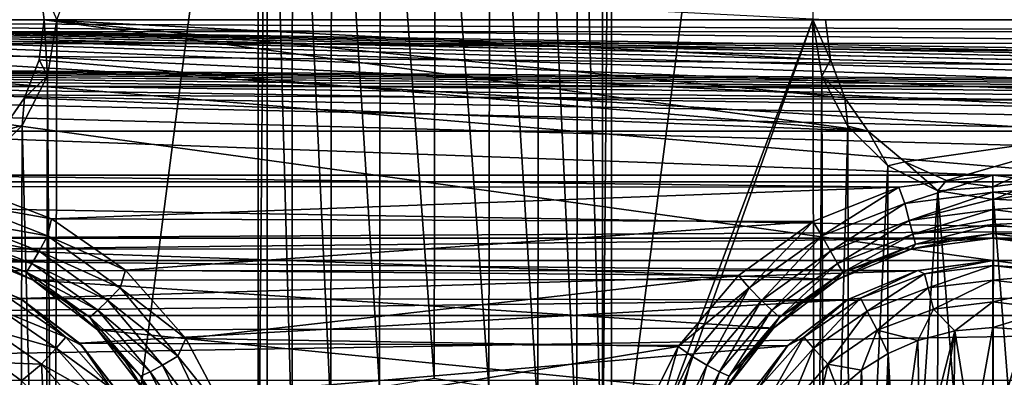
# Model space of a CAD drawing. Header units: metres. Extents: x -95 to 103, y -12 to 12.
# Tile 32 of 256: x -83.56 to -79.15, y -1.6 to 0. Entities that reach past the tile are written whole.
import ezdxf

# ---------------------------------------------------------------- set-up
doc = ezdxf.new("R2010")
doc.units = ezdxf.units.M
doc.layers.add('solid_P74500', color=7, linetype='CONTINUOUS')
doc.layers.add('solid_P74500_01', color=7, linetype='CONTINUOUS')

msp = doc.modelspace()

# ---------------------------------------------------------------- linework, layer by layer
at = {"layer": 'solid_P74500'}
for points in [[(-80.908981, -2.4, -1.8), (-80.908981, 2.4, -1.8), (-79.994942, 4.65, -1.8)], [(-80.006721, 0, -1.8), (-80.908981, -2.4, -1.8), (-79.994942, 4.65, -1.8)], [(-42.130733, -2.890517, 0.5), (-88, 3.55, 0.5), (-88, -3.55, 0.5)], [(-42.494564, -2.812256, 0.5), (-88, 3.55, 0.5), (-42.130733, -2.890517, 0.5)], [(-43.5, -1.396225, 0.5), (-43.5, 1.396225, 0.5), (-88, 3.55, 0.5)], [(-43.453735, -1.765533, 0.5), (-43.5, -1.396225, 0.5), (-88, 3.55, 0.5)], [(-43.31942, -2.109326, 0.5), (-43.453735, -1.765533, 0.5), (-88, 3.55, 0.5)], [(-43.105709, -2.409473, 0.5), (-43.31942, -2.109326, 0.5), (-88, 3.55, 0.5)], [(-42.825325, -2.648513, 0.5), (-43.105709, -2.409473, 0.5), (-88, 3.55, 0.5)], [(-42.494564, -2.812256, 0.5), (-42.825325, -2.648513, 0.5), (-88, 3.55, 0.5)], [(-82.491013, -2.4, -1.8), (-83.40506, -4.65, -1.8), (-82.491013, 2.4, -1.8)], [(-83.393272, 0, -1.8), (-82.491013, 2.4, -1.8), (-83.40506, -4.65, -1.8)], [(-82.491013, -2.4, -1.8), (-82.491013, 2.4, -1.8), (-82.450775, 2.151428, -1.8)], [(-80.949226, -2.151428, -1.8), (-80.948883, 2.152624, -1.8), (-80.908981, 2.4, -1.8)], [(-80.908981, -2.4, -1.8), (-80.949226, -2.151428, -1.8), (-80.908981, 2.4, -1.8)], [(-82.451118, -2.152624, -1.8), (-82.491013, -2.4, -1.8), (-82.450775, 2.151428, -1.8)], [(-82.338852, -1.934156, -1.8), (-82.451118, -2.152624, -1.8), (-82.450775, 2.151428, -1.8)], [(-82.338852, -1.934156, -1.8), (-82.450775, 2.151428, -1.8), (-82.336617, 1.931311, -1.8)], [(-80.949226, -2.151428, -1.8), (-81.06115, 1.934156, -1.8), (-80.948883, 2.152624, -1.8)], [(-82.165939, -1.76112, -1.8), (-82.338852, -1.934156, -1.8), (-82.336617, 1.931311, -1.8)], [(-82.165939, -1.76112, -1.8), (-82.336617, 1.931311, -1.8), (-82.161377, 1.757817, -1.8)], [(-81.063385, -1.931311, -1.8), (-81.234055, 1.76112, -1.8), (-81.06115, 1.934156, -1.8)], [(-80.949226, -2.151428, -1.8), (-81.063385, -1.931311, -1.8), (-81.06115, 1.934156, -1.8)], [(-81.947937, -1.649134, -1.8), (-82.165939, -1.76112, -1.8), (-82.161377, 1.757817, -1.8)], [(-81.947937, -1.649134, -1.8), (-82.161377, 1.757817, -1.8), (-81.941795, 1.647074, -1.8)], [(-81.238625, -1.757817, -1.8), (-81.452065, 1.649134, -1.8), (-81.234055, 1.76112, -1.8)], [(-81.063385, -1.931311, -1.8), (-81.238625, -1.757817, -1.8), (-81.234055, 1.76112, -1.8)], [(-81.703094, -1.609011, -1.8), (-81.947937, -1.649134, -1.8), (-81.941795, 1.647074, -1.8)], [(-81.703094, -1.609011, -1.8), (-81.941795, 1.647074, -1.8), (-81.696907, 1.609011, -1.8)], [(-81.458206, -1.647074, -1.8), (-81.696907, 1.609011, -1.8), (-81.452065, 1.649134, -1.8)], [(-81.238625, -1.757817, -1.8), (-81.458206, -1.647074, -1.8), (-81.452065, 1.649134, -1.8)], [(-81.458206, -1.647074, -1.8), (-81.703094, -1.609011, -1.8), (-81.696907, 1.609011, -1.8)], [(-18, 0, -9.9), (-87, 0, -9.9), (-84.199997, 1.08, -9.840915)], [(-8.2, -0.726812, 9.37156), (-90.699997, -0.726812, 9.37156), (-90.699997, 0.726812, 9.37156)], [(-8.2, -0.726812, 9.37156), (-90.699997, 0.726812, 9.37156), (-8.2, 0.726812, 9.37156)], [(-83.449997, 0, -8.3), (-83.472076, 0.180628, -8.3), (-83.393272, 0, -1.8)], [(-79.949997, 0, -8.3), (-83.472076, 0.180628, -8.3), (-83.449997, 0, -8.3)], [(-94.018356, -1.947775, 12.347315), (89.300003, 0, 12.5), (-94.018356, 0, 12.5)], [(-19.199999, -0.69672, -12.480568), (-94.018356, -0.077512, -12.49976), (-94.018356, 0, -12.5)], [(-90.699997, -0.056146, -11.499863), (92.5, 0, -11.5), (-90.699997, 0, -11.5)], [(-90.699997, -0.112291, -11.499452), (92.5, 0, -11.5), (-90.699997, -0.056146, -11.499863)], [(-84.199997, -0.98, -11.458167), (92.5, 0, -11.5), (-90.699997, -0.112291, -11.499452)], [(-18, 0, -9.9), (-18, -0.37527, -9.892885), (-87, 0, -9.9)], [(-79.199997, -0.98, -11.458167), (92.5, 0, -11.5), (-84.199997, -0.98, -11.458167)], [(-83.449997, 0, -8.3), (-83.393272, 0, -1.8), (-83.433968, -0.252288, -1.8)], [(-83.433968, -0.252288, -1.8), (-83.393272, 0, -1.8), (-83.40506, -4.65, -1.8)], [(-80.006721, 0, -1.8), (-79.994942, -4.65, -1.8), (-80.948883, -2.647376, -1.8)], [(-80.006721, 0, -1.8), (-80.948883, -2.647376, -1.8), (-80.908981, -2.4, -1.8)], [(-79.965683, -0.253508, -1.8), (-79.994942, -4.65, -1.8), (-80.006721, 0, -1.8)], [(-79.927925, -0.180628, -8.3), (-79.965683, -0.253508, -1.8), (-80.006721, 0, -1.8)], [(-79.927925, -0.180628, -8.3), (-80.006721, 0, -1.8), (-79.949997, 0, -8.3)], [(-74.199997, -0.98, -11.458167), (92.5, 0, -11.5), (-79.199997, -0.98, -11.458167)], [(-74.199997, -1.08, -9.840915), (-79.199997, -1.08, -9.840915), (-87, 0, -9.9)], [(-84.199997, -1.08, -9.840915), (-87, 0, -9.9), (-79.199997, -1.08, -9.840915)], [(-69.199997, -1.08, -9.840915), (-74.199997, -1.08, -9.840915), (-87, 0, -9.9)], [(-64.199997, -1.08, -9.840915), (-69.199997, -1.08, -9.840915), (-87, 0, -9.9)], [(-59.200001, -1.08, -9.840915), (-64.199997, -1.08, -9.840915), (-87, 0, -9.9)], [(-54.200001, -1.08, -9.840915), (-59.200001, -1.08, -9.840915), (-87, 0, -9.9)], [(-49.200001, -1.08, -9.840915), (-54.200001, -1.08, -9.840915), (-87, 0, -9.9)], [(-44.200001, -1.08, -9.840915), (-49.200001, -1.08, -9.840915), (-87, 0, -9.9)], [(-39.200001, -1.08, -9.840915), (-44.200001, -1.08, -9.840915), (-87, 0, -9.9)], [(-34.200001, -1.08, -9.840915), (-39.200001, -1.08, -9.840915), (-87, 0, -9.9)], [(-29.200001, -1.08, -9.840915), (-34.200001, -1.08, -9.840915), (-87, 0, -9.9)], [(-24.200001, -1.08, -9.840915), (-29.200001, -1.08, -9.840915), (-87, 0, -9.9)], [(-19.200001, -1.08, -9.840915), (-24.200001, -1.08, -9.840915), (-87, 0, -9.9)], [(-18, -0.75, -9.87155), (-19.200001, -1.08, -9.840915), (-87, 0, -9.9)], [(-18, -0.37527, -9.892885), (-18, -0.75, -9.87155), (-87, 0, -9.9)], [(-83.472076, -0.180628, -8.3), (-83.449997, 0, -8.3), (-83.433968, -0.252288, -1.8)], [(-83.472076, -0.180628, -8.3), (-79.759018, -0.5, -8.3), (-83.449997, 0, -8.3)], [(-79.862976, -0.35065, -8.3), (-83.449997, 0, -8.3), (-79.759018, -0.5, -8.3)], [(-79.927925, -0.180628, -8.3), (-79.949997, 0, -8.3), (-83.449997, 0, -8.3)], [(-79.862976, -0.35065, -8.3), (-79.927925, -0.180628, -8.3), (-83.449997, 0, -8.3)], [(-19.199999, -0.69672, -12.480568), (-94.018356, -0.155021, -12.499039), (-94.018356, -0.077512, -12.49976)], [(-74.199997, -0.69672, -12.480568), (-79.199997, -0.69672, -12.480568), (-94.018356, -0.155021, -12.499039)], [(-84.199997, -0.69672, -12.480568), (-94.018356, -0.155021, -12.499039), (-79.199997, -0.69672, -12.480568)], [(-69.199997, -0.69672, -12.480568), (-74.199997, -0.69672, -12.480568), (-94.018356, -0.155021, -12.499039)], [(-64.199997, -0.69672, -12.480568), (-69.199997, -0.69672, -12.480568), (-94.018356, -0.155021, -12.499039)], [(-59.200001, -0.69672, -12.480568), (-64.199997, -0.69672, -12.480568), (-94.018356, -0.155021, -12.499039)], [(-54.200001, -0.69672, -12.480568), (-59.200001, -0.69672, -12.480568), (-94.018356, -0.155021, -12.499039)], [(-49.200001, -0.69672, -12.480568), (-54.200001, -0.69672, -12.480568), (-94.018356, -0.155021, -12.499039)], [(-44.200001, -0.69672, -12.480568), (-49.200001, -0.69672, -12.480568), (-94.018356, -0.155021, -12.499039)], [(-39.200001, -0.69672, -12.480568), (-44.200001, -0.69672, -12.480568), (-94.018356, -0.155021, -12.499039)], [(-34.200001, -0.69672, -12.480568), (-39.200001, -0.69672, -12.480568), (-94.018356, -0.155021, -12.499039)], [(-29.199999, -0.69672, -12.480568), (-34.200001, -0.69672, -12.480568), (-94.018356, -0.155021, -12.499039)], [(-24.199999, -0.69672, -12.480568), (-29.199999, -0.69672, -12.480568), (-94.018356, -0.155021, -12.499039)], [(-19.199999, -0.69672, -12.480568), (-24.199999, -0.69672, -12.480568), (-94.018356, -0.155021, -12.499039)], [(-83.472076, -0.180628, -8.3), (-83.433968, -0.252288, -1.8), (-83.537018, -0.35065, -8.3)], [(-83.472076, -0.180628, -8.3), (-83.537018, -0.35065, -8.3), (-79.759018, -0.5, -8.3)], [(-79.862976, -0.35065, -8.3), (-79.965683, -0.253508, -1.8), (-79.927925, -0.180628, -8.3)], [(-83.548462, -0.475095, -1.8), (-83.433968, -0.252288, -1.8), (-83.445496, -4.400194, -1.8)], [(-83.537018, -0.35065, -8.3), (-83.433968, -0.252288, -1.8), (-83.548462, -0.475095, -1.8)], [(-83.433968, -0.252288, -1.8), (-83.40506, -4.65, -1.8), (-83.445496, -4.400194, -1.8)], [(-79.965683, -0.253508, -1.8), (-79.954842, -4.401396, -1.8), (-79.994942, -4.65, -1.8)], [(-79.965683, -0.253508, -1.8), (-79.849258, -0.477996, -1.8), (-79.954842, -4.401396, -1.8)], [(-79.862976, -0.35065, -8.3), (-79.849258, -0.477996, -1.8), (-79.965683, -0.253508, -1.8)], [(-13, -0.3, 10.995909), (-17, -0.3, 11.496086), (-90.699997, -0.3, 11.496086)], [(-90.699997, -0.3, 11.396052), (-13, -0.3, 10.995909), (-90.699997, -0.3, 11.496086)], [(-90.699997, -1.617044, 10.880484), (-13, -1.617046, 10.880494), (-13, -0.3, 10.995909)], [(-90.699997, -0.3, 10.995909), (-13, -0.3, 10.995909), (-90.699997, -0.3, 11.396052)], [(-90.699997, -1.617044, 10.880484), (-13, -0.3, 10.995909), (-90.699997, -0.3, 10.995909)], [(-83.537018, -0.35065, -8.3), (-83.548462, -0.475095, -1.8), (-83.640984, -0.5, -8.3)], [(-83.537018, -0.35065, -8.3), (-83.640984, -0.5, -8.3), (-79.759018, -0.5, -8.3)], [(-79.862976, -0.35065, -8.3), (-79.759018, -0.5, -8.3), (-79.849258, -0.477996, -1.8)], [(-83.724808, -0.651567, -1.8), (-83.548462, -0.475095, -1.8), (-83.560226, -4.178985, -1.8)], [(-83.640984, -0.5, -8.3), (-83.548462, -0.475095, -1.8), (-83.724808, -0.651567, -1.8)], [(-83.548462, -0.475095, -1.8), (-83.445496, -4.400194, -1.8), (-83.560226, -4.178985, -1.8)], [(-79.849258, -0.477996, -1.8), (-79.842018, -4.181844, -1.8), (-79.954842, -4.401396, -1.8)], [(-79.849258, -0.477996, -1.8), (-79.67054, -0.654936, -1.8), (-79.842018, -4.181844, -1.8)], [(-79.759018, -0.5, -8.3), (-79.67054, -0.654936, -1.8), (-79.849258, -0.477996, -1.8)], [(-15, -0.5, -8.68562), (-85.675003, -1.327031, -8.597901), (-14.325, -1.326951, -8.597916)], [(-15, -0.5, -8.68562), (-85, -0.5, -8.68562), (-85.675003, -1.327031, -8.597901)], [(-85, -0.5, -8.3), (-85, -0.5, -8.68562), (-15, -0.5, -8.68562)], [(-84.759018, -0.5, -8.3), (-85, -0.5, -8.3), (-15, -0.5, -8.68562)], [(-83.640984, -0.5, -8.3), (-84.759018, -0.5, -8.3), (-15, -0.5, -8.68562)], [(-79.759018, -0.5, -8.3), (-83.640984, -0.5, -8.3), (-15, -0.5, -8.68562)], [(-78.640984, -0.5, -8.3), (-79.759018, -0.5, -8.3), (-15, -0.5, -8.68562)], [(-79.594757, -0.636955, -8.3), (-79.67054, -0.654936, -1.8), (-79.759018, -0.5, -8.3)], [(-79.594757, -0.636955, -8.3), (-79.759018, -0.5, -8.3), (-78.640984, -0.5, -8.3)], [(-79.594757, -0.636955, -8.3), (-78.640984, -0.5, -8.3), (-79.407486, -0.720526, -8.3)], [(-79.407486, -0.720526, -8.3), (-78.640984, -0.5, -8.3), (-79.202484, -0.749975, -8.3)], [(-79.202484, -0.749975, -8.3), (-78.640984, -0.5, -8.3), (-78.997665, -0.722157, -8.3)], [(-79.67054, -0.654936, -1.8), (-79.668259, -4.007948, -1.8), (-79.842018, -4.181844, -1.8)], [(-79.594757, -0.636955, -8.3), (-79.446602, -0.767877, -1.8), (-79.67054, -0.654936, -1.8)], [(-79.67054, -0.654936, -1.8), (-79.446602, -0.767877, -1.8), (-79.668259, -4.007948, -1.8)], [(-79.594757, -0.636955, -8.3), (-79.407486, -0.720526, -8.3), (-79.446602, -0.767877, -1.8)], [(-84.199997, -0.69672, -12.480568), (-79.199997, -0.69672, -12.480568), (-79.620804, -0.751536, -12.477387)], [(-83.792236, -0.747919, -12.477605), (-84.199997, -0.69672, -12.480568), (-79.620804, -0.751536, -12.477387)], [(-79.594948, -0.823893, -12.46278), (-79.620804, -0.751536, -12.477387), (-79.199997, -0.69672, -12.480568)], [(-79.199997, -0.773953, -12.465958), (-79.594948, -0.823893, -12.46278), (-79.199997, -0.69672, -12.480568)], [(-74.620804, -0.751536, -12.477387), (-78.792236, -0.747919, -12.477605), (-79.199997, -0.69672, -12.480568)], [(-79.199997, -0.773953, -12.465958), (-79.199997, -0.69672, -12.480568), (-78.792236, -0.747919, -12.477605)], [(-74.620804, -0.751536, -12.477387), (-79.199997, -0.69672, -12.480568), (-74.199997, -0.69672, -12.480568)], [(-8.2, -2.162539, 9.147798), (-90.699997, -2.162539, 9.147798), (-90.699997, -0.726812, 9.37156)], [(-8.2, -2.162539, 9.147798), (-90.699997, -0.726812, 9.37156), (-8.2, -0.726812, 9.37156)], [(-83.80529, -0.823933, -12.462746), (-83.792236, -0.747919, -12.477605), (-83.416122, -0.893148, -12.468051)], [(-83.416122, -0.893148, -12.468051), (-83.792236, -0.747919, -12.477605), (-79.620804, -0.751536, -12.477387)], [(-79.407486, -0.720526, -8.3), (-79.202484, -0.749975, -8.3), (-79.446602, -0.767877, -1.8)], [(-79.202484, -0.749975, -8.3), (-78.997665, -0.722157, -8.3), (-79.196846, -0.806697, -1.8)], [(-78.80529, -0.823933, -12.462746), (-79.199997, -0.773953, -12.465958), (-78.792236, -0.747919, -12.477605)], [(-78.997665, -0.722157, -8.3), (-78.947144, -0.765777, -1.8), (-79.196846, -0.806697, -1.8)], [(-83.416122, -0.893148, -12.468051), (-79.620804, -0.751536, -12.477387), (-80.004738, -0.904334, -12.467244)], [(-79.966064, -0.969143, -12.452668), (-80.004738, -0.904334, -12.467244), (-79.620804, -0.751536, -12.477387)], [(-79.594948, -0.823893, -12.46278), (-79.966064, -0.969143, -12.452668), (-79.620804, -0.751536, -12.477387)], [(-79.446602, -0.767877, -1.8), (-79.449165, -3.895406, -1.8), (-79.668259, -4.007948, -1.8)], [(-79.575256, -0.899947, -12.423084), (-79.594948, -0.823893, -12.46278), (-79.199997, -0.773953, -12.465958)], [(-79.199997, -0.805106, -12.453732), (-79.575256, -0.899947, -12.423084), (-79.199997, -0.773953, -12.465958)], [(-79.446602, -0.767877, -1.8), (-79.20311, -3.855084, -1.8), (-79.449165, -3.895406, -1.8)], [(-79.202484, -0.749975, -8.3), (-79.196846, -0.806697, -1.8), (-79.446602, -0.767877, -1.8)], [(-79.446602, -0.767877, -1.8), (-79.196846, -0.806697, -1.8), (-79.20311, -3.855084, -1.8)], [(-78.80529, -0.823933, -12.462746), (-79.199997, -0.805106, -12.453732), (-79.199997, -0.773953, -12.465958)], [(-79.196846, -0.806697, -1.8), (-78.947144, -0.765777, -1.8), (-78.957001, -3.893337, -1.8)], [(-83.824959, -0.89996, -12.423039), (-83.80529, -0.823933, -12.462746), (-83.43412, -0.969165, -12.45266)], [(-83.43412, -0.969165, -12.45266), (-83.80529, -0.823933, -12.462746), (-83.416122, -0.893148, -12.468051)], [(-79.927803, -1.03776, -12.412992), (-79.966064, -0.969143, -12.452668), (-79.594948, -0.823893, -12.46278)], [(-79.575256, -0.899947, -12.423084), (-79.927803, -1.03776, -12.412992), (-79.594948, -0.823893, -12.46278)], [(-79.199997, -0.805106, -12.453732), (-79.199997, -0.851969, -12.426906), (-79.575256, -0.899947, -12.423084)], [(-79.196846, -0.806697, -1.8), (-78.957001, -3.893337, -1.8), (-79.20311, -3.855084, -1.8)], [(-78.80529, -0.823933, -12.462746), (-79.199997, -0.851969, -12.426906), (-79.199997, -0.805106, -12.453732)], [(-78.824959, -0.89996, -12.423039), (-79.199997, -0.851969, -12.426906), (-78.80529, -0.823933, -12.462746)], [(-79.558884, -0.961489, -12.362275), (-79.575256, -0.899947, -12.423084), (-79.199997, -0.851969, -12.426906)], [(-79.199997, -0.894954, -12.390391), (-79.558884, -0.961489, -12.362275), (-79.199997, -0.851969, -12.426906)], [(-78.824959, -0.89996, -12.423039), (-79.199997, -0.894954, -12.390391), (-79.199997, -0.851969, -12.426906)], [(-83.824959, -0.89996, -12.423039), (-83.472359, -1.037762, -12.412974), (-83.841316, -0.961482, -12.362228)], [(-83.824959, -0.89996, -12.423039), (-83.43412, -0.969165, -12.45266), (-83.472359, -1.037762, -12.412974)], [(-83.43412, -0.969165, -12.45266), (-83.416122, -0.893148, -12.468051), (-83.085052, -1.123883, -12.449373)], [(-83.085052, -1.123883, -12.449373), (-83.416122, -0.893148, -12.468051), (-80.004738, -0.904334, -12.467244)], [(-83.085052, -1.123883, -12.449373), (-80.004738, -0.904334, -12.467244), (-80.339699, -1.146616, -12.4473)], [(-80.290993, -1.202149, -12.432616), (-80.339699, -1.146616, -12.4473), (-80.004738, -0.904334, -12.467244)], [(-79.966064, -0.969143, -12.452668), (-80.290993, -1.202149, -12.432616), (-80.004738, -0.904334, -12.467244)], [(-79.895935, -1.092912, -12.352216), (-79.927803, -1.03776, -12.412992), (-79.575256, -0.899947, -12.423084)], [(-79.558884, -0.961489, -12.362275), (-79.895935, -1.092912, -12.352216), (-79.575256, -0.899947, -12.423084)], [(-79.199997, -0.894954, -12.390391), (-79.199997, -0.917939, -12.363862), (-79.558884, -0.961489, -12.362275)], [(-79.546402, -1.0061, -12.277353), (-79.558884, -0.961489, -12.362275), (-79.199997, -0.917939, -12.363862)], [(-79.199997, -0.959305, -12.290741), (-79.546402, -1.0061, -12.277353), (-79.199997, -0.917939, -12.363862)], [(-78.824959, -0.89996, -12.423039), (-79.199997, -0.917939, -12.363862), (-79.199997, -0.894954, -12.390391)], [(-78.824959, -0.89996, -12.423039), (-78.841316, -0.961482, -12.362228), (-79.199997, -0.917939, -12.363862)], [(-78.841316, -0.961482, -12.362228), (-79.199997, -0.959305, -12.290741), (-79.199997, -0.917939, -12.363862)], [(-83.841316, -0.961482, -12.362228), (-83.504219, -1.092901, -12.352194), (-83.853783, -1.006071, -12.277326)], [(-83.472359, -1.037762, -12.412974), (-83.504219, -1.092901, -12.352194), (-83.841316, -0.961482, -12.362228)], [(-83.472359, -1.037762, -12.412974), (-83.43412, -0.969165, -12.45266), (-83.109192, -1.202083, -12.432596)], [(-83.109192, -1.202083, -12.432596), (-83.43412, -0.969165, -12.45266), (-83.085052, -1.123883, -12.449373)], [(-80.236435, -1.258709, -12.39299), (-80.290993, -1.202149, -12.432616), (-79.966064, -0.969143, -12.452668)], [(-79.927803, -1.03776, -12.412992), (-80.236435, -1.258709, -12.39299), (-79.966064, -0.969143, -12.452668)], [(-79.871529, -1.132362, -12.267344), (-79.895935, -1.092912, -12.352216), (-79.558884, -0.961489, -12.362275)], [(-79.546402, -1.0061, -12.277353), (-79.871529, -1.132362, -12.267344), (-79.558884, -0.961489, -12.362275)], [(-79.199997, -0.959305, -12.290741), (-79.384483, -0.992209, -12.18065), (-79.546402, -1.0061, -12.277353)], [(-79.199997, -0.959305, -12.290741), (-79.199997, -0.98, -12.181037), (-79.384483, -0.992209, -12.18065)], [(-78.853783, -1.006071, -12.277326), (-79.199997, -0.98, -12.181037), (-79.199997, -0.959305, -12.290741)], [(-78.841316, -0.961482, -12.362228), (-78.853783, -1.006071, -12.277326), (-79.199997, -0.959305, -12.290741)], [(-79.199997, -0.98, -11.458167), (-84.199997, -0.98, -11.458167), (-83.833084, -1.029274, -11.453846)], [(-83.853783, -1.006071, -12.277326), (-83.52861, -1.132334, -12.267335), (-83.835136, -1.028381, -12.177933)], [(-83.504219, -1.092901, -12.352194), (-83.52861, -1.132334, -12.267335), (-83.853783, -1.006071, -12.277326)], [(-79.563431, -1.028294, -11.453935), (-79.199997, -0.98, -11.458167), (-83.833084, -1.029274, -11.453846)], [(-79.546402, -1.0061, -12.277353), (-79.740303, -1.088462, -12.172873), (-79.871529, -1.132362, -12.267344)], [(-79.546402, -1.0061, -12.277353), (-79.565636, -1.028589, -12.177907), (-79.740303, -1.088462, -12.172873)], [(-79.565636, -1.028589, -12.177907), (-79.384483, -0.992209, -12.18065), (-79.563431, -1.028294, -11.453935)], [(-79.546402, -1.0061, -12.277353), (-79.384483, -0.992209, -12.18065), (-79.565636, -1.028589, -12.177907)], [(-79.199997, -0.98, -12.181037), (-79.199997, -0.98, -11.458167), (-79.563431, -1.028294, -11.453935)], [(-79.384483, -0.992209, -12.18065), (-79.199997, -0.98, -12.181037), (-79.563431, -1.028294, -11.453935)], [(-74.199997, -0.98, -11.458167), (-79.199997, -0.98, -11.458167), (-78.833084, -1.029274, -11.453846)], [(-79.015846, -0.992164, -12.180655), (-78.833084, -1.029274, -11.453846), (-79.199997, -0.98, -11.458167)], [(-79.015846, -0.992164, -12.180655), (-79.199997, -0.98, -11.458167), (-79.199997, -0.98, -12.181037)], [(-78.853783, -1.006071, -12.277326), (-79.015846, -0.992164, -12.180655), (-79.199997, -0.98, -12.181037)], [(-83.52861, -1.132334, -12.267335), (-83.66098, -1.087925, -12.172934), (-83.835136, -1.028381, -12.177933)], [(-79.895714, -1.165409, -11.440796), (-79.563431, -1.028294, -11.453935), (-83.833084, -1.029274, -11.453846)], [(-79.895714, -1.165409, -11.440796), (-83.833084, -1.029274, -11.453846), (-83.498344, -1.168839, -11.440447)], [(-83.66098, -1.087925, -12.172934), (-83.498344, -1.168839, -11.440447), (-83.833084, -1.029274, -11.453846)], [(-83.472359, -1.037762, -12.412974), (-83.163734, -1.258632, -12.392963), (-83.504219, -1.092901, -12.352194)], [(-83.472359, -1.037762, -12.412974), (-83.109192, -1.202083, -12.432596), (-83.163734, -1.258632, -12.392963)], [(-80.190903, -1.303362, -12.332295), (-80.236435, -1.258709, -12.39299), (-79.927803, -1.03776, -12.412992)], [(-79.895935, -1.092912, -12.352216), (-80.190903, -1.303362, -12.332295), (-79.927803, -1.03776, -12.412992)], [(-79.565636, -1.028589, -12.177907), (-79.563431, -1.028294, -11.453935), (-79.895714, -1.165409, -11.440796)], [(-79.740303, -1.088462, -12.172873), (-79.565636, -1.028589, -12.177907), (-79.895714, -1.165409, -11.440796)], [(-84.199997, -1.08, -9.840915), (-79.199997, -1.08, -9.840915), (-79.541023, -1.125822, -9.835777)], [(-83.864166, -1.124405, -9.83594), (-84.199997, -1.08, -9.840915), (-79.541023, -1.125822, -9.835777)], [(-83.496391, -1.169656, -12.166054), (-83.498344, -1.168839, -11.440447), (-83.66098, -1.087925, -12.172934)], [(-83.52861, -1.132334, -12.267335), (-83.496391, -1.169656, -12.166054), (-83.66098, -1.087925, -12.172934)], [(-83.504219, -1.092901, -12.352194), (-83.209244, -1.303278, -12.332264), (-83.52861, -1.132334, -12.267335)], [(-83.163734, -1.258632, -12.392963), (-83.209244, -1.303278, -12.332264), (-83.504219, -1.092901, -12.352194)], [(-80.15593, -1.334144, -12.24754), (-80.190903, -1.303362, -12.332295), (-79.895935, -1.092912, -12.352216)], [(-79.871529, -1.132362, -12.267344), (-80.15593, -1.334144, -12.24754), (-79.895935, -1.092912, -12.352216)], [(-79.90551, -1.170764, -12.165951), (-79.740303, -1.088462, -12.172873), (-79.895714, -1.165409, -11.440796)], [(-79.871529, -1.132362, -12.267344), (-79.740303, -1.088462, -12.172873), (-79.90551, -1.170764, -12.165951)], [(-79.536469, -1.124296, -12.7), (-79.541023, -1.125822, -9.835777), (-79.199997, -1.08, -9.840915)], [(-79.536469, -1.124296, -12.7), (-79.199997, -1.08, -9.840915), (-79.199997, -1.08, -12.7)], [(-79.536469, -1.124296, -12.7), (-79.199997, -1.08, -12.7), (-79.505669, -1.139861, -12.814588)], [(-79.505669, -1.139861, -12.814588), (-79.199997, -1.08, -12.7), (-79.199997, -1.102746, -12.814588)], [(-74.541023, -1.125822, -9.835777), (-78.864166, -1.124405, -9.83594), (-79.199997, -1.08, -9.840915)], [(-79.199997, -1.08, -12.7), (-79.199997, -1.08, -9.840915), (-78.864166, -1.124405, -9.83594)], [(-74.199997, -1.08, -9.840915), (-74.541023, -1.125822, -9.835777), (-79.199997, -1.08, -9.840915)], [(-79.199997, -1.08, -12.7), (-78.864166, -1.124405, -9.83594), (-78.863533, -1.124296, -12.7)], [(-79.199997, -1.102746, -12.814588), (-79.199997, -1.08, -12.7), (-78.863533, -1.124296, -12.7)], [(-83.863533, -1.124296, -12.7), (-83.864166, -1.124405, -9.83594), (-83.557014, -1.250405, -9.820717)], [(-83.557014, -1.250405, -9.820717), (-83.864166, -1.124405, -9.83594), (-79.541023, -1.125822, -9.835777)], [(-83.863533, -1.124296, -12.7), (-83.557014, -1.250405, -9.820717), (-83.550003, -1.254167, -12.7)], [(-83.60643, -1.249048, -12.814588), (-83.863533, -1.124296, -12.7), (-83.550003, -1.254167, -12.7)], [(-83.557014, -1.250405, -9.820717), (-79.541023, -1.125822, -9.835777), (-79.852089, -1.25561, -9.820053)], [(-83.52861, -1.132334, -12.267335), (-83.244202, -1.33405, -12.247517), (-83.496391, -1.169656, -12.166054)], [(-83.209244, -1.303278, -12.332264), (-83.244202, -1.33405, -12.247517), (-83.52861, -1.132334, -12.267335)], [(-83.109192, -1.202083, -12.432596), (-83.085052, -1.123883, -12.449373), (-82.814667, -1.429255, -12.41802)], [(-82.814667, -1.429255, -12.41802), (-83.085052, -1.123883, -12.449373), (-80.339699, -1.146616, -12.4473)], [(-82.814667, -1.429255, -12.41802), (-80.339699, -1.146616, -12.4473), (-80.610275, -1.466333, -12.413697)], [(-80.290993, -1.202149, -12.432616), (-80.610275, -1.466333, -12.413697), (-80.339699, -1.146616, -12.4473)], [(-79.871529, -1.132362, -12.267344), (-80.058296, -1.27396, -12.155999), (-80.15593, -1.334144, -12.24754)], [(-79.871529, -1.132362, -12.267344), (-79.90551, -1.170764, -12.165951), (-80.058296, -1.27396, -12.155999)], [(-79.849998, -1.254167, -12.7), (-79.852089, -1.25561, -9.820053), (-79.541023, -1.125822, -9.835777)], [(-79.849998, -1.254167, -12.7), (-79.541023, -1.125822, -9.835777), (-79.536469, -1.124296, -12.7)], [(-79.849998, -1.254167, -12.7), (-79.536469, -1.124296, -12.7), (-79.793571, -1.249048, -12.814588)], [(-79.536469, -1.124296, -12.7), (-79.505669, -1.139861, -12.814588), (-79.793571, -1.249048, -12.814588)], [(-79.793571, -1.249048, -12.814588), (-79.505669, -1.139861, -12.814588), (-79.763344, -1.306637, -12.912048)], [(-79.505669, -1.139861, -12.814588), (-79.490105, -1.203009, -12.912048), (-79.763344, -1.306637, -12.912048)], [(-79.505669, -1.139861, -12.814588), (-79.199997, -1.102746, -12.814588), (-79.490105, -1.203009, -12.912048)], [(-79.490105, -1.203009, -12.912048), (-79.199997, -1.102746, -12.814588), (-79.199997, -1.167785, -12.912048)], [(-78.894333, -1.139861, -12.814588), (-79.199997, -1.102746, -12.814588), (-78.863533, -1.124296, -12.7)], [(-79.199997, -1.167785, -12.912048), (-79.199997, -1.102746, -12.814588), (-78.894333, -1.139861, -12.814588)], [(-78.909897, -1.203009, -12.912048), (-79.199997, -1.167785, -12.912048), (-78.894333, -1.139861, -12.814588)], [(-80.182716, -1.38336, -11.416493), (-79.895714, -1.165409, -11.440796), (-83.498344, -1.168839, -11.440447)], [(-80.182716, -1.38336, -11.416493), (-83.498344, -1.168839, -11.440447), (-83.210136, -1.390416, -11.415636)], [(-83.344063, -1.272129, -12.156167), (-83.210136, -1.390416, -11.415636), (-83.498344, -1.168839, -11.440447)], [(-83.344063, -1.272129, -12.156167), (-83.498344, -1.168839, -11.440447), (-83.496391, -1.169656, -12.166054)], [(-83.244202, -1.33405, -12.247517), (-83.344063, -1.272129, -12.156167), (-83.496391, -1.169656, -12.166054)], [(-79.90551, -1.170764, -12.165951), (-79.895714, -1.165409, -11.440796), (-80.182716, -1.38336, -11.416493)], [(-80.058296, -1.27396, -12.155999), (-79.90551, -1.170764, -12.165951), (-80.182716, -1.38336, -11.416493)], [(-79.490105, -1.203009, -12.912048), (-79.199997, -1.167785, -12.912048), (-79.466789, -1.297589, -12.977164)], [(-79.466789, -1.297589, -12.977164), (-79.199997, -1.167785, -12.912048), (-79.199997, -1.265195, -12.977164)], [(-78.909897, -1.203009, -12.912048), (-79.199997, -1.265195, -12.977164), (-79.199997, -1.167785, -12.912048)], [(-83.163734, -1.258632, -12.392963), (-83.109192, -1.202083, -12.432596), (-82.851471, -1.508585, -12.398896)], [(-82.851471, -1.508585, -12.398896), (-83.109192, -1.202083, -12.432596), (-82.814667, -1.429255, -12.41802)], [(-80.290993, -1.202149, -12.432616), (-80.548607, -1.508744, -12.398873), (-80.610275, -1.466333, -12.413697)], [(-80.481224, -1.549275, -12.359361), (-80.548607, -1.508744, -12.398873), (-80.290993, -1.202149, -12.432616)], [(-80.236435, -1.258709, -12.39299), (-80.481224, -1.549275, -12.359361), (-80.290993, -1.202149, -12.432616)], [(-79.763344, -1.306637, -12.912048), (-79.490105, -1.203009, -12.912048), (-79.718079, -1.392889, -12.977164)], [(-79.490105, -1.203009, -12.912048), (-79.466789, -1.297589, -12.977164), (-79.718079, -1.392889, -12.977164)], [(-78.909897, -1.203009, -12.912048), (-78.933212, -1.297589, -12.977164), (-79.199997, -1.265195, -12.977164)], [(-83.636658, -1.306637, -12.912048), (-83.60643, -1.249048, -12.814588), (-83.353027, -1.423962, -12.814588)], [(-83.353027, -1.423962, -12.814588), (-83.60643, -1.249048, -12.814588), (-83.550003, -1.254167, -12.7)], [(-83.291306, -1.450814, -9.793117), (-83.557014, -1.250405, -9.820717), (-79.852089, -1.25561, -9.820053)], [(-83.550003, -1.254167, -12.7), (-83.557014, -1.250405, -9.820717), (-83.291306, -1.450814, -9.793117)], [(-83.550003, -1.254167, -12.7), (-83.291306, -1.450814, -9.793117), (-83.280762, -1.460761, -12.7)], [(-83.353027, -1.423962, -12.814588), (-83.550003, -1.254167, -12.7), (-83.280762, -1.460761, -12.7)], [(-83.206497, -1.393618, -12.142336), (-83.210136, -1.390416, -11.415636), (-83.344063, -1.272129, -12.156167)], [(-83.244202, -1.33405, -12.247517), (-83.206497, -1.393618, -12.142336), (-83.344063, -1.272129, -12.156167)], [(-83.291306, -1.450814, -9.793117), (-79.852089, -1.25561, -9.820053), (-80.120079, -1.462097, -9.791439)], [(-83.163734, -1.258632, -12.392963), (-82.918839, -1.549119, -12.359377), (-83.209244, -1.303278, -12.332264)], [(-83.163734, -1.258632, -12.392963), (-82.851471, -1.508585, -12.398896), (-82.918839, -1.549119, -12.359377)], [(-80.425049, -1.579799, -12.298841), (-80.481224, -1.549275, -12.359361), (-80.236435, -1.258709, -12.39299)], [(-80.190903, -1.303362, -12.332295), (-80.425049, -1.579799, -12.298841), (-80.236435, -1.258709, -12.39299)], [(-80.195923, -1.396061, -12.142079), (-80.058296, -1.27396, -12.155999), (-80.182716, -1.38336, -11.416493)], [(-80.15593, -1.334144, -12.24754), (-80.058296, -1.27396, -12.155999), (-80.195923, -1.396061, -12.142079)], [(-80.11924, -1.460761, -12.7), (-80.120079, -1.462097, -9.791439), (-79.852089, -1.25561, -9.820053)], [(-80.11924, -1.460761, -12.7), (-79.852089, -1.25561, -9.820053), (-79.849998, -1.254167, -12.7)], [(-80.11924, -1.460761, -12.7), (-79.849998, -1.254167, -12.7), (-80.046974, -1.423962, -12.814588)], [(-80.046974, -1.423962, -12.814588), (-79.793571, -1.249048, -12.814588), (-80.003845, -1.472644, -12.912048)], [(-79.849998, -1.254167, -12.7), (-79.793571, -1.249048, -12.814588), (-80.046974, -1.423962, -12.814588)], [(-79.793571, -1.249048, -12.814588), (-79.763344, -1.306637, -12.912048), (-80.003845, -1.472644, -12.912048)], [(-79.466789, -1.297589, -12.977164), (-79.199997, -1.265195, -12.977164), (-79.370331, -1.394617, -13)], [(-79.199997, -1.265195, -12.977164), (-79.199997, -1.38, -13), (-79.370331, -1.394617, -13)], [(-79.199997, -1.265195, -12.977164), (-78.933212, -1.297589, -12.977164), (-79.199997, -1.38, -13)], [(-83.396156, -1.472644, -12.912048), (-83.681923, -1.392889, -12.977164), (-83.636658, -1.306637, -12.912048)], [(-83.396156, -1.472644, -12.912048), (-83.636658, -1.306637, -12.912048), (-83.353027, -1.423962, -12.814588)], [(-83.209244, -1.303278, -12.332264), (-82.975006, -1.579649, -12.298852), (-83.244202, -1.33405, -12.247517)], [(-82.918839, -1.549119, -12.359377), (-82.975006, -1.579649, -12.298852), (-83.209244, -1.303278, -12.332264)], [(-80.381989, -1.598689, -12.214334), (-80.425049, -1.579799, -12.298841), (-80.190903, -1.303362, -12.332295)], [(-80.15593, -1.334144, -12.24754), (-80.381989, -1.598689, -12.214334), (-80.190903, -1.303362, -12.332295)], [(-80.003845, -1.472644, -12.912048), (-79.763344, -1.306637, -12.912048), (-79.939255, -1.545556, -12.977164)], [(-79.763344, -1.306637, -12.912048), (-79.718079, -1.392889, -12.977164), (-79.939255, -1.545556, -12.977164)], [(-79.718079, -1.392889, -12.977164), (-79.466789, -1.297589, -12.977164), (-79.535683, -1.438026, -13)], [(-79.466789, -1.297589, -12.977164), (-79.370331, -1.394617, -13), (-79.535683, -1.438026, -13)], [(-78.933212, -1.297589, -12.977164), (-79.054955, -1.39136, -13), (-79.199997, -1.38, -13)], [(-84.199997, -1.723817, -8.527512), (-14.325, -1.326951, -8.597916), (-85.675003, -1.327031, -8.597901)], [(-84.199997, -1.723817, -8.527512), (-79.199997, -1.723817, -8.527512), (-14.325, -1.326951, -8.597916)], [(-83.244202, -1.33405, -12.247517), (-83.018059, -1.598545, -12.214349), (-83.206497, -1.393618, -12.142336)], [(-82.975006, -1.579649, -12.298852), (-83.018059, -1.598545, -12.214349), (-83.244202, -1.33405, -12.247517)], [(-80.15593, -1.334144, -12.24754), (-80.316139, -1.534879, -12.124618), (-80.381989, -1.598689, -12.214334)], [(-80.15593, -1.334144, -12.24754), (-80.195923, -1.396061, -12.142079), (-80.316139, -1.534879, -12.124618)], [(-79.199997, -1.723817, -8.527512), (-74.199997, -1.723817, -8.527512), (-14.325, -1.326951, -8.597916)], [(-83.681923, -1.392889, -12.977164), (-83.460747, -1.545556, -12.977164), (-83.663017, -1.536785, -13)], [(-83.396156, -1.472644, -12.912048), (-83.460747, -1.545556, -12.977164), (-83.681923, -1.392889, -12.977164)], [(-80.406647, -1.6701, -11.378082), (-80.182716, -1.38336, -11.416493), (-83.210136, -1.390416, -11.415636)], [(-80.406647, -1.6701, -11.378082), (-83.210136, -1.390416, -11.415636), (-82.986534, -1.68181, -11.376358)], [(-83.086052, -1.531992, -12.124983), (-82.986534, -1.68181, -11.376358), (-83.210136, -1.390416, -11.415636)], [(-83.086052, -1.531992, -12.124983), (-83.210136, -1.390416, -11.415636), (-83.206497, -1.393618, -12.142336)], [(-83.018059, -1.598545, -12.214349), (-83.086052, -1.531992, -12.124983), (-83.206497, -1.393618, -12.142336)], [(-80.195923, -1.396061, -12.142079), (-80.182716, -1.38336, -11.416493), (-80.406647, -1.6701, -11.378082)], [(-80.316139, -1.534879, -12.124618), (-80.195923, -1.396061, -12.142079), (-80.406647, -1.6701, -11.378082)], [(-79.939255, -1.545556, -12.977164), (-79.718079, -1.392889, -12.977164), (-79.788025, -1.571459, -13)], [(-79.718079, -1.392889, -12.977164), (-79.668503, -1.497416, -13), (-79.788025, -1.571459, -13)], [(-79.718079, -1.392889, -12.977164), (-79.535683, -1.438026, -13), (-79.668503, -1.497416, -13)], [(-79.535683, -1.438026, -13), (-79.370331, -1.394617, -13), (-79.525322, -2.000879, -13)], [(-79.370331, -1.394617, -13), (-79.453804, -1.949256, -13), (-79.525322, -2.000879, -13)], [(-79.370331, -1.394617, -13), (-79.376312, -1.912484, -13), (-79.453804, -1.949256, -13)], [(-79.370331, -1.394617, -13), (-79.291832, -1.889518, -13), (-79.376312, -1.912484, -13)], [(-79.370331, -1.394617, -13), (-79.199997, -1.38, -13), (-79.291832, -1.889518, -13)], [(-79.199997, -1.38, -13), (-79.199997, -1.88, -13), (-79.291832, -1.889518, -13)], [(-79.199997, -1.38, -13), (-79.054955, -1.39136, -13), (-79.199997, -1.88, -13)], [(-79.054955, -1.39136, -13), (-79.108688, -1.889473, -13), (-79.199997, -1.88, -13)], [(-83.396156, -1.472644, -12.912048), (-83.353027, -1.423962, -12.814588), (-83.148842, -1.654437, -12.814588)], [(-83.148842, -1.654437, -12.814588), (-83.353027, -1.423962, -12.814588), (-83.280762, -1.460761, -12.7)], [(-83.083183, -1.714678, -9.750379), (-83.291306, -1.450814, -9.793117), (-80.120079, -1.462097, -9.791439)], [(-83.280762, -1.460761, -12.7), (-83.291306, -1.450814, -9.793117), (-83.083183, -1.714678, -9.750379)], [(-82.851471, -1.508585, -12.398896), (-82.814667, -1.429255, -12.41802), (-82.619179, -1.798082, -12.37)], [(-82.619179, -1.798082, -12.37), (-82.814667, -1.429255, -12.41802), (-80.610275, -1.466333, -12.413697)], [(-80.25116, -1.654437, -12.814588), (-80.046974, -1.423962, -12.814588), (-80.197632, -1.691383, -12.912048)], [(-80.11924, -1.460761, -12.7), (-80.046974, -1.423962, -12.814588), (-80.25116, -1.654437, -12.814588)], [(-80.046974, -1.423962, -12.814588), (-80.003845, -1.472644, -12.912048), (-80.197632, -1.691383, -12.912048)], [(-79.668503, -1.497416, -13), (-79.535683, -1.438026, -13), (-79.634666, -2.133235, -13)], [(-79.535683, -1.438026, -13), (-79.525322, -2.000879, -13), (-79.634666, -2.133235, -13)], [(-83.20237, -1.691383, -12.912048), (-83.460747, -1.545556, -12.977164), (-83.396156, -1.472644, -12.912048)], [(-83.20237, -1.691383, -12.912048), (-83.396156, -1.472644, -12.912048), (-83.148842, -1.654437, -12.814588)], [(-83.280762, -1.460761, -12.7), (-83.083183, -1.714678, -9.750379), (-83.074165, -1.73, -12.7)], [(-83.148842, -1.654437, -12.814588), (-83.280762, -1.460761, -12.7), (-83.074165, -1.73, -12.7)], [(-83.083183, -1.714678, -9.750379), (-80.120079, -1.462097, -9.791439), (-80.328278, -1.734278, -9.746911)], [(-82.619179, -1.798082, -12.37), (-80.610275, -1.466333, -12.413697), (-80.799232, -1.848754, -12.362529)], [(-80.722137, -1.868475, -12.348531), (-80.799232, -1.848754, -12.362529), (-80.610275, -1.466333, -12.413697)], [(-80.548607, -1.508744, -12.398873), (-80.722137, -1.868475, -12.348531), (-80.610275, -1.466333, -12.413697)], [(-80.325836, -1.73, -12.7), (-80.328278, -1.734278, -9.746911), (-80.120079, -1.462097, -9.791439)], [(-80.325836, -1.73, -12.7), (-80.120079, -1.462097, -9.791439), (-80.11924, -1.460761, -12.7)], [(-80.325836, -1.73, -12.7), (-80.11924, -1.460761, -12.7), (-80.25116, -1.654437, -12.814588)], [(-80.197632, -1.691383, -12.912048), (-80.003845, -1.472644, -12.912048), (-80.11747, -1.746719, -12.977164)], [(-80.003845, -1.472644, -12.912048), (-79.939255, -1.545556, -12.977164), (-80.11747, -1.746719, -12.977164)], [(-79.736984, -3.223215, -13), (-79.788025, -1.571459, -13), (-79.668503, -1.497416, -13)], [(-79.736984, -3.223215, -13), (-79.668503, -1.497416, -13), (-79.69928, -2.382048, -13)], [(-79.668503, -1.497416, -13), (-79.69249, -2.29461, -13), (-79.69928, -2.382048, -13)], [(-79.668503, -1.497416, -13), (-79.634666, -2.133235, -13), (-79.69249, -2.29461, -13)], [(-83.663017, -1.536785, -13), (-83.550758, -1.619436, -13), (-83.611977, -3.188541, -13)], [(-83.460747, -1.545556, -12.977164), (-83.550758, -1.619436, -13), (-83.663017, -1.536785, -13)], [(-82.984856, -1.684718, -12.102948), (-82.986534, -1.68181, -11.376358), (-83.086052, -1.531992, -12.124983)], [(-83.018059, -1.598545, -12.214349), (-82.984856, -1.684718, -12.102948), (-83.086052, -1.531992, -12.124983)], [(-82.918839, -1.549119, -12.359377), (-82.851471, -1.508585, -12.398896), (-82.677948, -1.868371, -12.348542)], [(-82.677948, -1.868371, -12.348542), (-82.851471, -1.508585, -12.398896), (-82.619179, -1.798082, -12.37)], [(-80.646454, -1.890138, -12.30921), (-80.722137, -1.868475, -12.348531), (-80.548607, -1.508744, -12.398873)], [(-80.481224, -1.549275, -12.359361), (-80.646454, -1.890138, -12.30921), (-80.548607, -1.508744, -12.398873)], [(-80.417145, -1.688223, -12.102405), (-80.316139, -1.534879, -12.124618), (-80.406647, -1.6701, -11.378082)], [(-80.381989, -1.598689, -12.214334), (-80.316139, -1.534879, -12.124618), (-80.417145, -1.688223, -12.102405)], [(-83.460747, -1.545556, -12.977164), (-83.451889, -1.71681, -13), (-83.550758, -1.619436, -13)], [(-83.460747, -1.545556, -12.977164), (-83.282532, -1.746719, -12.977164), (-83.451889, -1.71681, -13)], [(-83.20237, -1.691383, -12.912048), (-83.282532, -1.746719, -12.977164), (-83.460747, -1.545556, -12.977164)], [(-82.975006, -1.579649, -12.298852), (-82.816315, -1.903859, -12.248991), (-83.018059, -1.598545, -12.214349)], [(-82.918839, -1.549119, -12.359377), (-82.753624, -1.890035, -12.309217), (-82.975006, -1.579649, -12.298852)], [(-82.753624, -1.890035, -12.309217), (-82.816315, -1.903859, -12.248991), (-82.975006, -1.579649, -12.298852)], [(-82.918839, -1.549119, -12.359377), (-82.677948, -1.868371, -12.348542), (-82.753624, -1.890035, -12.309217)], [(-80.583755, -1.903963, -12.248988), (-80.646454, -1.890138, -12.30921), (-80.481224, -1.549275, -12.359361)], [(-80.425049, -1.579799, -12.298841), (-80.583755, -1.903963, -12.248988), (-80.481224, -1.549275, -12.359361)], [(-80.53624, -1.908709, -12.164902), (-80.583755, -1.903963, -12.248988), (-80.425049, -1.579799, -12.298841)], [(-80.381989, -1.598689, -12.214334), (-80.53624, -1.908709, -12.164902), (-80.425049, -1.579799, -12.298841)], [(-80.11747, -1.746719, -12.977164), (-79.939255, -1.545556, -12.977164), (-79.988884, -1.76597, -13)], [(-79.939255, -1.545556, -12.977164), (-79.894638, -1.660704, -13), (-79.988884, -1.76597, -13)], [(-79.939255, -1.545556, -12.977164), (-79.788025, -1.571459, -13), (-79.894638, -1.660704, -13)], [(-79.849243, -3.140564, -13), (-79.894638, -1.660704, -13), (-79.788025, -1.571459, -13)], [(-79.736984, -3.223215, -13), (-79.849243, -3.140564, -13), (-79.788025, -1.571459, -13)], [(-83.018059, -1.598545, -12.214349), (-82.863823, -1.908603, -12.164905), (-82.984856, -1.684718, -12.102948)], [(-82.816315, -1.903859, -12.248991), (-82.863823, -1.908603, -12.164905), (-83.018059, -1.598545, -12.214349)], [(-80.381989, -1.598689, -12.214334), (-80.497108, -1.853215, -12.075004), (-80.53624, -1.908709, -12.164902)], [(-80.381989, -1.598689, -12.214334), (-80.417145, -1.688223, -12.102405), (-80.497108, -1.853215, -12.075004)]]:
    msp.add_3dface(points, dxfattribs=at)
at = {"layer": 'solid_P74500_01'}
for points in [[(-19.199999, -0.69672, -12.480568), (-94.018356, 0, -12.5), (92.5, 0, -12.5)], [(-94.018356, -1.947775, 12.347315), (89.300003, -1.230984, 12.43924), (89.300003, 0, 12.5)], [(-92.5, -1.797398, 11.358476), (-90.699997, -0.3, 11.496086), (89.300003, -1.232091, 11.4338)], [(-90.699997, -0.3, 11.496086), (-17, -0.3, 11.496086), (89.300003, -1.232091, 11.4338)], [(-94.018356, -1.947775, 12.347315), (89.300003, -2.45, 12.257548), (89.300003, -1.230984, 12.43924)], [(-92.5, -1.797398, 11.358476), (89.300003, -1.232091, 11.4338), (89.300003, -2.45, 11.235991)]]:
    msp.add_3dface(points, dxfattribs=at)

doc.saveas('drawing.dxf')
